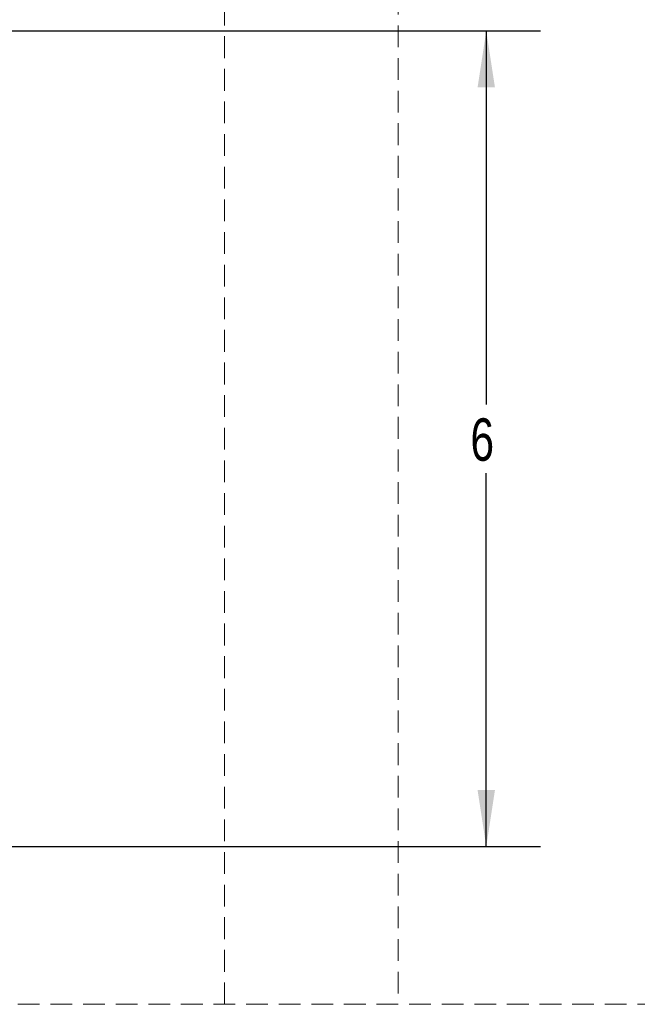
# Model space of a CAD drawing. Header units: inches. Extents: x 38 to 161, y 20 to 119.
# Tile 9 of 27: x 77 to 94, y 75 to 102. Entities that reach past the tile are written whole.
import ezdxf

# ---------------------------------------------------------------- set-up
doc = ezdxf.new("R2010")
doc.units = ezdxf.units.IN
doc.header["$LTSCALE"] = 12
doc.header["$MEASUREMENT"] = 0
doc.linetypes.add('HIDDEN', pattern=[0.075, 0.05, -0.025])
doc.layers.add('FORMAT', color=7, linetype='Continuous')
doc.styles.add('SLDTEXTSTYLE0', font='TXT', dxfattribs={"width": 0.75})
doc.dimstyles.new('SLDDIMSTYLE0', dxfattribs={"dimtxt": 1.17, "dimasz": 1.56, "dimexe": 0, "dimexo": 0.0625, "dimgap": 0.2925, "dimtad": 0, "dimtih": 1, "dimtoh": 1, "dimdec": 3, "dimlfac": 0.833333, "dimrnd": 1e-09, "dimzin": 12, "dimdsep": 46, "dimlunit": 5, "dimtxsty": 'SLDTEXTSTYLE0', "dimsah": 1, "dimcen": 0.09, "dimadec": 0, "dimazin": 3, "dimtfac": 1, "dimtdec": 3, "dimtofl": 0, "dimtmove": 0, "dimatfit": 3, "dimfxl": 0, "dimfrac": 2, "dimtolj": 1, "dimtzin": 12, "dimarcsym": 0})

# ---------------------------------------------------------------- blocks, each defined once
blk = doc.blocks.new('_D_6')
at = {"layer": 'FORMAT'}
for p, q in [((75.203, 101.736), (91.431, 101.736)), ((89.931, 101.736), (89.931, 91.432)), ((89.931, 79.236), (89.931, 89.54)), ((75.203, 79.236), (91.431, 79.236))]:
    blk.add_line(p, q, dxfattribs=at)
for points in [[(89.931, 101.736), (89.691, 100.176), (90.171, 100.176)], [(89.931, 79.236), (90.171, 80.796), (89.691, 80.796)]]:
    blk.add_solid(points, dxfattribs=at)
at = {"layer": 'FORMAT', "insert": (89.494, 91.048), "char_height": 1.17, "attachment_point": 1, "style": 'SLDTEXTSTYLE0'}
blk.add_mtext('6', dxfattribs=at)

msp = doc.modelspace()

# ---------------------------------------------------------------- linework, layer by layer
at = {"layer": 'FORMAT', "linetype": 'HIDDEN', "lineweight": 18}
for p, q in [((87.5031, 114.4858), (87.5031, 74.8858)), ((82.7031, 74.8858), (82.7031, 109.6858)), ((40.1031, 74.8858), (117.5077, 74.8858))]:
    msp.add_line(p, q, dxfattribs=at)

# ---------------------------------------------------------------- dimensions: what is measured, and where the dimension line sits
at = {"layer": 'FORMAT'}
dim = msp.add_linear_dim(base=(89.9314, 79.2358), p1=(74.6031, 101.7358), p2=(74.6031, 79.2358), angle=90, text='6', dimstyle='SLDDIMSTYLE0', dxfattribs=at)
dim.commit()
dim.dimension.update_dxf_attribs({"geometry": '_D_6', "text_midpoint": (89.9314, 90.4858), "dimtype": 160})

doc.saveas('drawing.dxf')
